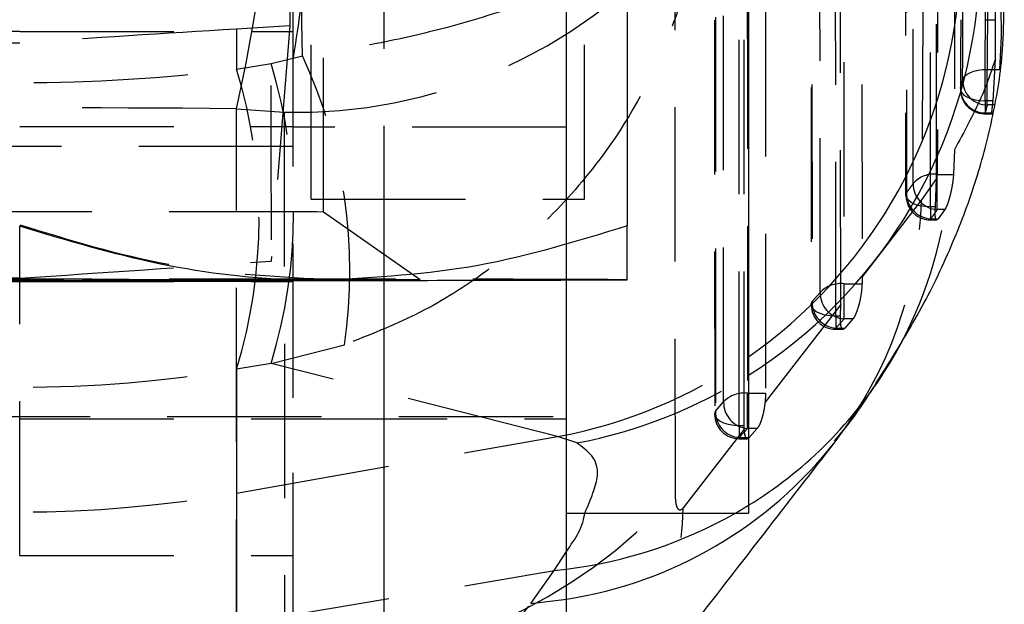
# Model space of a CAD drawing. Extents: x 40 to 416, y 11 to 279.
# Tile 27 of 39: x 245.02 to 253.12, y 237.94 to 242.75. Entities that reach past the tile are written whole.
import ezdxf

# ---------------------------------------------------------------- set-up
doc = ezdxf.new("R2010")
doc.units = 0
doc.linetypes.add('HIDDEN', pattern=[1.905, 1.27, -0.635])
doc.layers.get('0').update_dxf_attribs({"linetype": 'CONTINUOUS'})

msp = doc.modelspace()

# ---------------------------------------------------------------- linework, layer by layer
at = {"color": 7, "linetype": 'HIDDEN'}
for p, q in [((248.01705, 240.60643), (248.01705, 259.98513)), ((247.24153, 250.88448), (247.24153, 242.70063)), ((253.12184, 248.16257), (253.09587, 242.61305)), ((253.04851, 242.42685), (253.06981, 248.01632)), ((249.51705, 241.86633), (249.51705, 247.36633)), ((252.71434, 247.26142), (252.71055, 241.68117)), ((252.56346, 241.44436), (252.56213, 246.98562)), ((251.52881, 246.00229), (251.5325, 240.40592)), ((251.94734, 246.02714), (251.95103, 240.63569)), ((251.77525, 240.40853), (251.77189, 245.75565)), ((252.30885, 245.79556), (252.3076, 241.30645)), ((247.26705, 239.63845), (247.26705, 245.36011)), ((247.51705, 241.16808), (247.51705, 245.05376)), ((251.15435, 244.79971), (251.15635, 239.67755)), ((250.73596, 244.65255), (250.7377, 239.50566)), ((250.98053, 239.40982), (250.97898, 244.52811)), ((247.41705, 241.27527), (247.41705, 243.51278)), ((249.66705, 241.27527), (249.66705, 243.51278)), ((250.41431, 238.85606), (250.4117, 243.39245)), ((253.09449, 242.87383), (253.09587, 242.61305)), ((252.96077, 242.75068), (253.04764, 242.75068)), ((247.24153, 242.70063), (246.80205, 242.67414)), ((246.80205, 242.67414), (246.80205, 242.34379)), ((247.24153, 242.70063), (247.08621, 240.76456)), ((245.01705, 242.65408), (242.76705, 242.65408)), ((245.01705, 242.65408), (247.26705, 242.65408)), ((253.09587, 242.61305), (253.08343, 242.34157)), ((247.08588, 242.39083), (247.34379, 242.45341)), ((253.02918, 242.08393), (253.04851, 242.42685)), ((246.80205, 242.34379), (247.08588, 242.39083)), ((252.98093, 242.0496), (252.98093, 242.34157)), ((252.98093, 242.34157), (253.08343, 242.34157)), ((252.76091, 242.18801), (252.7603, 242.18073)), ((246.80205, 242.01864), (247.19431, 241.98924)), ((246.80205, 237.37074), (246.80205, 242.01864)), ((253.02918, 242.08393), (252.96329, 242.08393)), ((252.96329, 242.08393), (252.96329, 241.97682)), ((253.04108, 242.0496), (252.98093, 242.0496)), ((247.19431, 241.98924), (247.19787, 237.45451)), ((252.96329, 241.98374), (253.02331, 241.98374)), ((252.96329, 241.97682), (253.02067, 241.97682)), ((253.02331, 241.98374), (253.02067, 241.97871)), ((245.01705, 241.87274), (247.26705, 241.87274)), ((249.51705, 241.86633), (247.26705, 241.86633)), ((249.51705, 240.60847), (249.51705, 241.86633)), ((245.01705, 241.70686), (242.76705, 241.70686)), ((247.26705, 241.70686), (245.01705, 241.70686)), ((252.71055, 241.68117), (252.70382, 241.4782)), ((252.56346, 241.44436), (252.44113, 241.26903)), ((252.55468, 241.21046), (252.56346, 241.44436)), ((252.57054, 241.18852), (252.57054, 241.4782)), ((252.57054, 241.4782), (252.70382, 241.4782)), ((247.41705, 241.27527), (249.66705, 241.27527)), ((252.44113, 241.26903), (251.95103, 240.63569)), ((252.55468, 241.21046), (252.51517, 241.21046)), ((252.51517, 241.21046), (252.51517, 241.10338)), ((252.64021, 241.20189), (252.63246, 241.18852)), ((248.31275, 240.61093), (247.51704, 241.16809)), ((252.63246, 241.18852), (252.57054, 241.18852)), ((252.63246, 241.18852), (252.57783, 241.11262)), ((245.01705, 238.34153), (245.01705, 241.05102)), ((252.51517, 241.11262), (252.57783, 241.11262)), ((252.51517, 241.10338), (252.56595, 241.10338)), ((251.95103, 240.63569), (251.95053, 240.57787)), ((242.76705, 240.59741), (245.01705, 240.59741)), ((242.76705, 240.59722), (245.01705, 240.59722)), ((245.01705, 240.6232), (242.94763, 240.6232)), ((247.26705, 240.59741), (245.01705, 240.59741)), ((245.01705, 240.59722), (247.26705, 240.59722)), ((251.80235, 240.28819), (251.80235, 240.57787)), ((251.80235, 240.57787), (251.95053, 240.57787)), ((251.53927, 240.43078), (251.60626, 240.50667)), ((251.77525, 240.40853), (251.15241, 239.60356)), ((251.77376, 240.31014), (251.77525, 240.40853)), ((251.77376, 240.31014), (251.73536, 240.31014)), ((251.73536, 240.31014), (251.73536, 240.20306)), ((251.80235, 240.28819), (251.73536, 240.21229)), ((251.87531, 240.28819), (251.80235, 240.28819)), ((251.87531, 240.28819), (251.80921, 240.21229)), ((251.73536, 240.21229), (251.80921, 240.21229)), ((251.73536, 240.20306), (251.79478, 240.20306)), ((247.08588, 239.92218), (247.69027, 240.0766)), ((247.08588, 239.92218), (246.80205, 239.87514)), ((249.44402, 239.32059), (247.08588, 239.92218)), ((246.80205, 239.87514), (246.80205, 238.85554)), ((251.00761, 239.38787), (251.00761, 239.67755)), ((251.00761, 239.67755), (251.15635, 239.67755)), ((247.26705, 224.41633), (247.26705, 239.63845)), ((250.74452, 239.53051), (250.81153, 239.6064)), ((240.51705, 239.48508), (249.51705, 239.48508)), ((245.01705, 239.46633), (247.26705, 239.46633)), ((247.26705, 239.46633), (249.51705, 239.46633)), ((250.98125, 239.38232), (250.47931, 238.73344)), ((250.98053, 239.40982), (250.9406, 239.40982)), ((250.9406, 239.40982), (250.9406, 239.30273)), ((251.00761, 239.38787), (250.9406, 239.31197)), ((250.98125, 239.38232), (250.98053, 239.40982)), ((251.08873, 239.38787), (251.00761, 239.38787)), ((251.08873, 239.38787), (251.02218, 239.31197)), ((246.80205, 238.85554), (249.44402, 239.32059)), ((249.60336, 239.26757), (249.44402, 239.32059)), ((250.9406, 239.31197), (251.02218, 239.31197)), ((250.9406, 239.30273), (251.00727, 239.30273)), ((246.80205, 238.85554), (246.80205, 237.7773)), ((250.91019, 238.69133), (251.01705, 238.75473)), ((249.41527, 238.21711), (249.51705, 238.37457)), ((245.01705, 238.34153), (247.26705, 238.34153)), ((246.80205, 237.7773), (249.41527, 238.21711)), ((249.22436, 237.94642), (249.41527, 238.21711)), ((249.41527, 238.21711), (249.51705, 238.22893)), ((249.22436, 237.94642), (249.51705, 237.98311)), ((247.26289, 235.41397), (249.22436, 237.94642))]:
    msp.add_line(p, q, dxfattribs=at)
at = {"color": 7, "linetype": 'CONTINUOUS'}
for p, q in [((250.01705, 245.16109), (250.01705, 241.05426)), ((251.01705, 245.04133), (251.01705, 238.69133)), ((248.01705, 226.01093), (248.01705, 240.60643)), ((249.51705, 226.0145), (249.51705, 240.60847)), ((249.51705, 238.69133), (251.01705, 238.69133))]:
    msp.add_line(p, q, dxfattribs=at)
at = {"color": 7, "linetype": 'HIDDEN', "flags": 128}
for points in [[(252.57332, 247.56194), (252.57218, 244.49948), (252.57054, 241.4782)], [(252.51517, 241.21046), (252.51574, 244.25072), (252.51583, 247.25632)], [(251.79856, 246.21213), (251.80046, 243.37458), (251.80235, 240.57787)], [(251.60626, 240.50667), (251.60602, 240.86449), (251.60505, 242.29576), (251.60245, 246.14089)], [(251.5356, 246.02711), (251.53583, 245.66929), (251.53677, 244.23802), (251.53927, 240.43078)], [(252.3182, 245.98387), (252.31818, 245.58499), (252.31725, 241.32776)], [(251.73536, 240.31014), (251.73352, 243.12574), (251.73171, 245.90651)], [(251.00569, 244.86232), (251.00665, 242.24948), (251.00761, 239.67755)], [(250.81153, 239.6064), (250.81139, 239.96422), (250.81085, 241.39548), (250.80957, 244.79112)], [(250.74275, 244.67734), (250.74287, 244.31952), (250.74336, 242.88826), (250.74452, 239.53051)], [(250.9406, 239.40982), (250.93972, 242.00061), (250.93886, 244.5567)], [(252.77837, 242.25275), (252.78445, 242.27051), (252.79745, 242.28739), (252.81693, 242.3028), (252.8422, 242.3162), (252.87236, 242.3271), (252.90635, 242.33514), (252.94297, 242.34002), (252.98093, 242.34157)], [(252.7603, 242.18073), (252.76196, 242.16828), (252.77152, 242.14904), (252.7892, 242.13111), (252.81426, 242.11523), (252.84562, 242.1021), (252.88196, 242.09225), (252.92175, 242.08611), (252.96329, 242.08393)], [(252.51517, 241.21046), (252.46999, 241.21288), (252.42709, 241.21998), (252.3886, 241.23142), (252.35646, 241.24661), (252.33227, 241.2648), (252.31726, 241.28508), (252.31217, 241.30642), (252.31725, 241.32776)], [(247.51704, 241.16809), (247.46241, 241.16867), (247.30091, 241.16923), (247.03959, 241.16974), (246.68987, 241.17017), (246.26705, 241.17052), (245.78959, 241.17076), (245.27837, 241.17088), (244.75572, 241.17088), (244.2445, 241.17076), (243.76705, 241.17052), (243.34422, 241.17017), (242.9945, 241.16974), (242.73318, 241.16923), (242.57168, 241.16867), (242.51705, 241.16808)], [(241.72134, 240.61092), (241.77745, 240.6116), (241.94389, 240.61226), (242.21498, 240.61287), (242.58149, 240.61342), (243.03094, 240.61388), (243.54802, 240.61424), (244.11513, 240.61449), (244.71296, 240.61461), (245.32114, 240.61461), (245.91896, 240.61449), (246.48607, 240.61424), (247.00315, 240.61388), (247.4526, 240.61342), (247.81911, 240.61287), (248.0902, 240.61226), (248.25664, 240.6116), (248.31275, 240.61092), (248.25664, 240.61024), (248.0902, 240.60959), (247.81911, 240.60897), (247.4526, 240.60843), (247.00315, 240.60797), (246.48607, 240.60761), (245.91896, 240.60736), (245.32114, 240.60724), (244.71296, 240.60724), (244.11513, 240.60736), (243.54802, 240.60761), (243.03094, 240.60797), (242.58149, 240.60843), (242.21498, 240.60897), (241.94389, 240.60959), (241.77745, 240.61024), (241.72134, 240.61092)], [(247.51705, 240.61579), (246.93046, 240.61612), (246.31114, 240.61635), (245.66968, 240.6165), (245.01705, 240.61654), (244.36441, 240.6165), (243.72295, 240.61635), (243.10363, 240.61612), (242.51705, 240.61579)], [(251.73536, 240.31014), (251.68926, 240.31262), (251.64558, 240.31999), (251.60658, 240.33185), (251.57431, 240.34758), (251.55046, 240.36637), (251.53626, 240.38724), (251.53247, 240.40909), (251.53927, 240.43078)], [(250.9406, 239.40982), (250.8945, 239.41231), (250.85082, 239.41968), (250.81182, 239.43155), (250.77955, 239.4473), (250.75569, 239.4661), (250.7415, 239.48697), (250.73771, 239.50882), (250.74452, 239.53051)]]:
    msp.add_lwpolyline(points, dxfattribs=at)
at = {"color": 7, "linetype": 'CONTINUOUS', "flags": 128}
msp.add_lwpolyline([(242.51705, 240.60606), (243.10363, 240.60573), (243.72295, 240.6055), (244.36441, 240.60535), (245.01705, 240.6053), (245.66968, 240.60535), (246.31114, 240.6055), (246.93046, 240.60573), (247.51705, 240.60606)], dxfattribs=at)
at = {"color": 7, "linetype": 'HIDDEN'}
for centre, radius, start, end in [((233.87863, 244.94233), 13.25001, 347.252452, 12.747548), ((247.29293, 246.15327), 4.1652, 268.643322, 318.483908), ((243.54255, 240.68562), 4.1922, 351.646824, 24.941084), ((242.77732, 241.10947), 4.20975, 342.950019, 17.049981), ((243.06115, 241.1565), 4.20975, 342.950007, 17.049993), ((252.9815, 242.25272), 0.20312, 179.990681, 269.84018), ((252.96329, 242.17982), 0.203, 179.744326, 270), ((252.96467, 242.18749), 0.20376, 179.855091, 269.613333), ((252.5419, 241.25519), 0.22484, 82.681325, 139.052533), ((252.58303, 241.39913), 0.21099, 179.07411, 266.604379), ((252.51516, 241.30638), 0.203, 179.98416, 270), ((252.52888, 241.32383), 0.21166, 178.93642, 266.285861), ((249.00197, 241.37467), 3.44077, 322.449855, 358.240586), ((249.19205, 241.72429), 3.48751, 327.436779, 351.385185), ((247.94994, -179.13759), 419.7536, 89.7178415, 90.0590891), ((251.77638, 240.34377), 0.23554, 83.671246, 136.241754), ((251.81982, 240.50111), 0.21363, 178.507997, 265.30799), ((251.73536, 240.40606), 0.203, 180.037562, 270), ((251.75283, 240.42521), 0.21363, 178.507128, 265.307752), ((248.71334, 243.28111), 4.02735, 280.45295, 304.890832), ((248.84777, 243.24883), 4.05233, 280.746193, 302.365259), ((250.98159, 239.44348), 0.23551, 83.657404, 136.227942), ((251.02509, 239.60078), 0.21363, 178.493298, 265.306755), ((250.9406, 239.50573), 0.203, 180.019585, 270), ((250.95808, 239.52489), 0.21363, 178.491438, 265.306646), ((245.01705, 248.99636), 10.29673, 260.016971, 279.983029), ((247.29536, 241.62228), 4.16891, 268.660019, 318.42991), ((247.04091, 238.84166), 3.4401, 322.384813, 358.197272)]:
    msp.add_arc(centre, radius, start, end, dxfattribs=at)
at = {"color": 8, "linetype": 'CONTINUOUS'}
for centre, radius, start, end in [((248.67867, 243.32675), 4.08463, 304.923484, 353.859767), ((248.82053, 243.28998), 4.10167, 302.378986, 353.507603), ((249.18218, 241.74068), 3.50466, 301.570684, 327.297765), ((248.98375, 241.43322), 3.49108, 278.786867, 321.870325), ((249.04433, 241.98299), 3.78371, 277.176973, 299.546447)]:
    msp.add_arc(centre, radius, start, end, dxfattribs=at)
at = {"color": 7, "linetype": 'CONTINUOUS'}
msp.add_arc((247.94994, 660.35944), 419.7536, 269.9409109, 270.2821585, dxfattribs=at)
at = {"color": 7, "linetype": 'HIDDEN'}
for centre, major_axis, ratio, start_param, end_param in [((247.10281, 242.40164), (0.00104, 4.0601), 0.0043559, 0.4710352, 1.9858234), ((245.01705, 242.00201), (10.27936, 0.7197), 0.0538221, 1.3924951, 1.5670281), ((245.01705, 242.00201), (10.27943, 0), 0.0540851, 1.5707963, 1.7453293), ((245.01705, 249.52611), (10.27943, 0), 0.7094861, 4.5378561, 4.8869219), ((245.01705, 241.56998), (10.27943, 0), 0.0443195, 1.3962634, 1.7453293), ((267.58914, 242.40164), (58.06049, 4.05422), 0.0037637, 4.3128316, 4.3512112), ((245.01705, 249.52611), (10.27943, 0), 0.953345, 4.5378561, 4.8869219)]:
    msp.add_ellipse(centre, major_axis=major_axis, ratio=ratio, start_param=start_param, end_param=end_param, dxfattribs=at)
for points, knots in [([(247.34379, 242.45341), (247.32576, 243.90121), (247.28961, 246.80326), (247.26279, 249.70533), (247.24934, 251.15959)], [0, 0, 0, 0, 0.4988867, 1, 1, 1, 1]), ([(253.00868, 248.61313), (253.00428, 247.55321), (252.99559, 245.46269), (252.98577, 243.37217), (252.98093, 242.34157)], [0, 0, 0, 0, 0.5070112, 1, 1, 1, 1]), ([(252.77837, 242.25275), (252.78323, 243.28347), (252.79309, 245.37421), (252.80181, 247.46495), (252.80624, 248.52498)], [0, 0, 0, 0, 0.49298815, 1, 1, 1, 1]), ([(252.78677, 248.4646), (252.78632, 248.3453), (252.78405, 247.74881), (252.77594, 245.65662), (252.76739, 243.68372), (252.76091, 242.18801)], [0, 0, 0, 0, 0.0570206, 0.2851024, 1, 1, 1, 1]), ([(252.96329, 242.08393), (252.96792, 243.14441), (252.97703, 245.23639), (252.98506, 247.32837), (252.98902, 248.35987)], [0, 0, 0, 0, 0.50692736, 1, 1, 1, 1]), ([(252.37207, 241.40254), (252.37216, 241.52183), (252.37257, 242.11827), (252.37385, 244.14643), (252.37462, 246.05528), (252.3752, 247.48698)], [0, 0, 0, 0, 0.0588163, 0.2940817, 1, 1, 1, 1]), ([(252.47706, 246.84664), (252.47041, 245.78002), (252.45883, 243.92147), (252.44642, 242.06154), (252.44113, 241.26903)], [0, 0, 0, 0, 0.573899, 1, 1, 1, 1]), ([(250.63914, 243.93617), (250.6386, 243.93469), (250.63798, 243.93298), (250.63703, 243.93037), (250.63599, 243.92758), (250.63399, 243.92228), (250.63053, 243.91339), (250.62456, 243.89879), (250.61401, 243.87481), (250.59458, 243.83533), (250.55684, 243.76998), (250.50868, 243.70306), (250.41249, 243.58943), (250.18856, 243.37976), (249.74708, 243.11312), (249.13483, 242.8629), (248.56395, 242.68799), (247.96165, 242.54812), (247.54972, 242.48498), (247.34379, 242.45341)], [0, 0, 0, 0, 0.0024273, 0.002819, 0.0042845, 0.0070268, 0.0115256, 0.0189045, 0.0310158, 0.0509162, 0.083723, 0.1382935, 0.160933, 0.2713669, 0.48761, 0.6247273, 0.7617872, 0.8809103, 1, 1, 1, 1]), ([(250.63914, 243.93617), (250.63896, 243.93223), (250.63875, 243.92765), (250.63843, 243.92072), (250.63807, 243.91328), (250.63735, 243.89919), (250.63604, 243.87549), (250.6336, 243.83658), (250.62883, 243.77265), (250.61893, 243.66744), (250.59692, 243.4934), (250.56492, 243.31603), (250.49616, 243.01514), (250.32256, 242.46053), (249.94405, 241.76031), (249.38966, 241.11052), (248.85887, 240.66187), (248.28792, 240.30839), (247.88947, 240.15386), (247.69027, 240.0766)], [0, 0, 0, 0, 0.0024273, 0.0028191, 0.0042716, 0.007009, 0.0115004, 0.0188716, 0.0309746, 0.0508715, 0.0836876, 0.1383044, 0.1606142, 0.2709982, 0.4876222, 0.6247314, 0.761783, 0.8809081, 1, 1, 1, 1]), ([(247.41705, 243.66769), (247.40989, 243.5828), (247.38367, 243.27176), (247.31245, 242.69576), (247.23614, 242.23939), (247.19431, 241.98924)], [0, 0, 0, 0, 0.14502131, 0.53135045, 1, 1, 1, 1]), ([(253.04851, 242.42685), (253.01341, 242.32308), (252.93542, 242.09251), (252.79034, 241.82713), (252.71055, 241.68117)], [0, 0, 0, 0, 0.4500269, 1, 1, 1, 1]), ([(252.76091, 242.18801), (252.76479, 242.20159), (252.77096, 242.22316), (252.77637, 242.24475), (252.77837, 242.25275)], [0, 0, 0, 0, 0.6295342, 1, 1, 1, 1]), ([(252.98093, 242.0496), (252.9789, 242.04146), (252.97344, 242.0195), (252.96721, 241.99756), (252.96329, 241.98374)], [0, 0, 0, 0, 0.3704747, 1, 1, 1, 1]), ([(253.01995, 241.97734), (253.01978, 241.9812), (253.01944, 241.9889), (253.02305, 242.02703), (253.02712, 242.06482), (253.02918, 242.08393)], [0, 0, 0, 0, 0.33106552, 0.66171914, 1, 1, 1, 1]), ([(252.70382, 241.4782), (252.70193, 241.45734), (252.69817, 241.41564), (252.68572, 241.34694), (252.67003, 241.28263), (252.65387, 241.23197), (252.64428, 241.21086), (252.64021, 241.20189)], [0, 0, 0, 0, 0.2058441, 0.4115044, 0.6219463, 0.8394629, 1, 1, 1, 1]), ([(252.31725, 241.32776), (252.32607, 241.33953), (252.34474, 241.36443), (252.36263, 241.38938), (252.37207, 241.40254)], [0, 0, 0, 0, 0.472394, 1, 1, 1, 1]), ([(252.57783, 241.11262), (252.57314, 241.10795), (252.56375, 241.09862), (252.5552, 241.11375), (252.55175, 241.14895), (252.55292, 241.1862), (252.55451, 241.20804), (252.55468, 241.21046)], [0, 0, 0, 0, 0.2459189, 0.4920681, 0.7331001, 0.9703252, 1, 1, 1, 1]), ([(252.57054, 241.18852), (252.561, 241.17515), (252.54293, 241.14983), (252.52407, 241.12456), (252.51517, 241.11262)], [0, 0, 0, 0, 0.5276106, 1, 1, 1, 1]), ([(245.01705, 241.06399), (245.42306, 240.93891), (246.24252, 240.68645), (247.08964, 240.63949), (247.51705, 240.61579)], [0, 0, 0, 0, 0.4954581, 1, 1, 1, 1]), ([(251.95053, 240.57787), (251.9495, 240.5574), (251.94744, 240.51648), (251.936, 240.44908), (251.91997, 240.38525), (251.90054, 240.3304), (251.88512, 240.3004), (251.8771, 240.29042), (251.87531, 240.28819)], [0, 0, 0, 0, 0.1810061, 0.3618495, 0.5471802, 0.7412896, 0.9420695, 1, 1, 1, 1]), ([(251.80921, 240.21229), (251.80353, 240.20759), (251.79217, 240.19818), (251.78045, 240.21402), (251.77343, 240.25044), (251.77365, 240.28989), (251.77376, 240.31014)], [0, 0, 0, 0, 0.249619, 0.4994929, 0.7430345, 1, 1, 1, 1]), ([(251.15635, 239.67755), (251.15585, 239.65699), (251.15527, 239.63293), (251.15278, 239.60729), (251.15241, 239.60356)], [0, 0, 0, 0, 0.8545823, 1, 1, 1, 1]), ([(251.15241, 239.60356), (251.14948, 239.58078), (251.14362, 239.53527), (251.12789, 239.47233), (251.1088, 239.41762), (251.09567, 239.39816), (251.08873, 239.38787)], [0, 0, 0, 0, 0.2387342, 0.4771557, 0.7234619, 1, 1, 1, 1]), ([(251.00727, 239.30393), (251.00662, 239.30354), (251.00031, 239.29975), (250.99162, 239.31523), (250.98395, 239.34502), (250.98196, 239.37251), (250.98125, 239.38232)], [0, 0, 0, 0, 0.04327091, 0.42305324, 0.79421723, 1, 1, 1, 1]), ([(249.66964, 238.69133), (249.71725, 238.80378), (249.84073, 239.0954), (249.6937, 239.20205), (249.60336, 239.26757)], [0, 0, 0, 0, 0.3856131, 1, 1, 1, 1]), ([(250.47931, 238.73344), (250.47558, 238.72914), (250.46391, 238.71567), (250.44583, 238.71166), (250.42833, 238.73416), (250.41656, 238.78232), (250.41506, 238.83148), (250.41431, 238.85606)], [0, 0, 0, 0, 0.1093225, 0.3423233, 0.5618316, 0.7809142, 1, 1, 1, 1])]:
    msp.add_open_spline(points, degree=3, knots=knots, dxfattribs=at)
at = {"color": 7, "linetype": 'CONTINUOUS'}
for points, knots in [([(252.12551, 239.85109), (252.23424, 240.02632), (252.44245, 240.36189), (252.69416, 240.88937), (252.89294, 241.41395), (253.03159, 241.94536), (253.11374, 242.4296), (253.11753, 242.74872), (253.11901, 242.8729)], [0, 0, 0, 0, 0.21890448, 0.41920281, 0.5938782, 0.75314217, 0.90394031, 1, 1, 1, 1]), ([(247.51705, 240.60606), (247.45781, 240.60655), (247.00906, 240.6103), (246.16296, 240.70728), (245.40134, 240.93574), (245.01705, 241.05102)], [0, 0, 0, 0, 0.0700624, 0.5307703, 1, 1, 1, 1]), ([(250.01705, 241.05426), (249.61103, 240.92918), (248.79157, 240.67672), (247.94445, 240.62975), (247.51705, 240.60606)], [0, 0, 0, 0, 0.4954578, 1, 1, 1, 1]), ([(250.01705, 240.61092), (250.01705, 240.62492), (250.01705, 240.65312), (250.01705, 240.83703), (250.01705, 240.99529), (250.01705, 241.05426)], [0, 0, 0, 0, 0.3821172, 0.7697646, 1, 1, 1, 1]), ([(251.72316, 239.28264), (251.77317, 239.34236), (251.92341, 239.52178), (252.04774, 239.72703), (252.1307, 239.86397)], [0, 0, 0, 0, 0.3328095, 1, 1, 1, 1]), ([(249.76607, 236.74263), (250.22469, 237.33438), (250.87985, 238.17972), (251.53334, 239.02389), (251.72938, 239.27712)], [0, 0, 0, 0, 0.7000162, 1, 1, 1, 1])]:
    msp.add_open_spline(points, degree=3, knots=knots, dxfattribs=at)
at = {"color": 8, "linetype": 'CONTINUOUS'}
msp.add_open_spline([(249.51705, 238.37457), (249.55372, 238.42747), (249.64306, 238.55631), (249.65978, 238.64126), (249.66964, 238.69133)], degree=3, knots=[0, 0, 0, 0, 0.41057399, 1, 1, 1, 1], dxfattribs=at)

doc.saveas('drawing.dxf')
